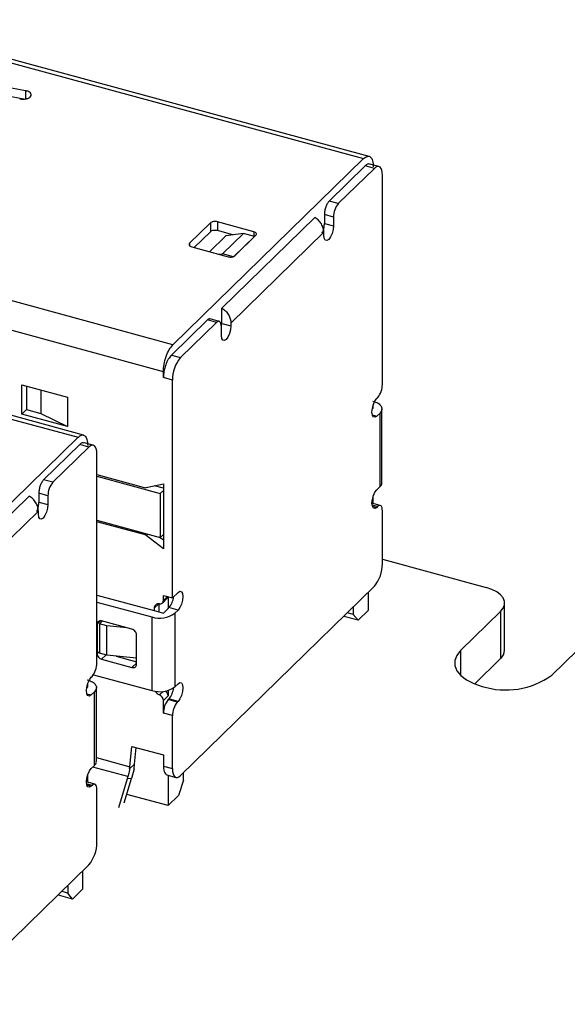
# Model space of a CAD drawing. Header units: millimetres. Extents: x 1628 to 1852, y 2209 to 2446.
# Tile 14 of 34: x 1777 to 1793, y 2272 to 2301. Entities that reach past the tile are written whole.
import ezdxf

# ---------------------------------------------------------------- set-up
doc = ezdxf.new("R2010")
doc.units = ezdxf.units.MM

msp = doc.modelspace()

# ---------------------------------------------------------------- linework, layer by layer
at = {"color": 7, "linetype": 'Continuous', "lineweight": 25}
for p, q in [((1772.83, 2300.625), (1787.476, 2296.644)), ((1787.634, 2296.709), (1772.988, 2300.689)), ((1777.628, 2298.622), (1772.403, 2299.592)), ((1777.628, 2298.365), (1772.403, 2299.335)), ((1777.628, 2298.622), (1777.628, 2298.365)), ((1787.476, 2296.644), (1781.923, 2291.224)), ((1787.523, 2296.433), (1786.473, 2295.408)), ((1787.788, 2296.36), (1786.738, 2295.336)), ((1787.788, 2296.36), (1787.523, 2296.433)), ((1787.919, 2296.414), (1787.654, 2296.486)), ((1788.022, 2290.074), (1788.022, 2296.16)), ((1781.923, 2291.224), (1767.277, 2295.204)), ((1786.738, 2295.336), (1786.473, 2295.408)), ((1786.053, 2294.933), (1783.346, 2292.291)), ((1786.333, 2295.014), (1786.333, 2294.757)), ((1786.598, 2294.942), (1786.333, 2295.014)), ((1786.598, 2294.942), (1786.598, 2294.685)), ((1783.013, 2294.771), (1782.406, 2294.179)), ((1783.013, 2294.771), (1783.013, 2294.514)), ((1784.277, 2294.515), (1783.215, 2294.803)), ((1783.215, 2294.803), (1783.215, 2294.546)), ((1786.333, 2294.757), (1786.598, 2294.685)), ((1781.643, 2290.436), (1766.997, 2294.416)), ((1783.013, 2294.514), (1782.542, 2294.054)), ((1783.46, 2294.392), (1782.989, 2293.933)), ((1783.67, 2294.422), (1783.215, 2294.546)), ((1783.369, 2293.874), (1783.975, 2294.466)), ((1783.975, 2294.466), (1783.46, 2294.392)), ((1786.318, 2294.497), (1783.611, 2291.855)), ((1783.689, 2293.787), (1784.295, 2294.379)), ((1783.733, 2293.818), (1784.339, 2294.41)), ((1784.295, 2294.379), (1783.975, 2294.466)), ((1784.295, 2294.367), (1784.295, 2294.379)), ((1786.318, 2294.411), (1786.318, 2294.497)), ((1782.469, 2294.074), (1783.53, 2293.786)), ((1783.262, 2293.859), (1783.369, 2293.874)), ((1783.689, 2293.787), (1783.369, 2293.874)), ((1779.317, 2288.592), (1764.671, 2292.572)), ((1764.514, 2292.507), (1779.16, 2288.527)), ((1783.346, 2291.841), (1783.346, 2292.291)), ((1782.924, 2291.944), (1781.876, 2290.921)), ((1783.189, 2291.871), (1782.141, 2290.849)), ((1783.189, 2291.871), (1782.924, 2291.944)), ((1783.269, 2291.904), (1783.004, 2291.976)), ((1783.331, 2291.496), (1783.331, 2291.749)), ((1783.339, 2291.773), (1783.346, 2291.841)), ((1783.346, 2291.841), (1783.611, 2291.769)), ((1783.611, 2291.855), (1783.611, 2291.769)), ((1781.876, 2290.921), (1782.141, 2290.849)), ((1781.643, 2290.265), (1781.643, 2290.436)), ((1781.908, 2290.192), (1781.643, 2290.265)), ((1777.521, 2290.056), (1778.848, 2289.695)), ((1777.521, 2289.199), (1777.521, 2290.056)), ((1777.661, 2290.018), (1777.661, 2289.336)), ((1781.908, 2283.849), (1781.908, 2290.192)), ((1778.078, 2289.905), (1778.078, 2289.222)), ((1778.848, 2289.695), (1778.848, 2288.838)), ((1787.756, 2289.374), (1787.756, 2289.477)), ((1787.858, 2289.657), (1787.882, 2289.68)), ((1777.661, 2289.336), (1777.521, 2289.199)), ((1778.848, 2288.838), (1777.521, 2289.199)), ((1777.661, 2289.336), (1778.078, 2289.222)), ((1778.078, 2289.222), (1778.848, 2288.838)), ((1787.724, 2289.343), (1787.756, 2289.374)), ((1787.952, 2289.234), (1787.858, 2289.143)), ((1787.952, 2287.091), (1787.952, 2289.234)), ((1788.009, 2287.211), (1788.009, 2289.354)), ((1779.16, 2288.527), (1773.606, 2283.106)), ((1779.206, 2288.315), (1778.156, 2287.291)), ((1779.472, 2288.243), (1779.206, 2288.315)), ((1779.603, 2288.297), (1779.338, 2288.369)), ((1779.472, 2288.243), (1778.422, 2287.218)), ((1779.705, 2281.957), (1779.705, 2288.042)), ((1779.705, 2287.44), (1781.081, 2287.066)), ((1779.705, 2287.397), (1781.554, 2286.894)), ((1778.422, 2287.218), (1778.156, 2287.291)), ((1781.14, 2287.063), (1781.643, 2287.17)), ((1781.643, 2287.045), (1781.384, 2287.115)), ((1781.643, 2287.17), (1781.643, 2285.284)), ((1778.016, 2286.897), (1778.016, 2286.64)), ((1778.282, 2286.825), (1778.016, 2286.897)), ((1778.282, 2286.825), (1778.282, 2286.567)), ((1781.554, 2286.894), (1781.643, 2286.981)), ((1781.554, 2286.894), (1781.554, 2285.608)), ((1787.952, 2287.091), (1787.858, 2287)), ((1777.736, 2286.816), (1775.03, 2284.174)), ((1778.016, 2286.64), (1778.282, 2286.567)), ((1787.96, 2286.541), (1787.718, 2286.607)), ((1787.756, 2286.596), (1787.756, 2286.819)), ((1778.002, 2286.38), (1775.295, 2283.738)), ((1778.002, 2286.294), (1778.002, 2286.38)), ((1787.882, 2286.508), (1787.858, 2286.486)), ((1788.022, 2284.845), (1788.022, 2286.388)), ((1779.705, 2286.111), (1781.554, 2285.608)), ((1781.081, 2285.694), (1779.705, 2286.068)), ((1781.554, 2285.608), (1781.643, 2285.695)), ((1781.643, 2285.284), (1781.14, 2285.665)), ((1781.643, 2285.527), (1781.524, 2285.617)), ((1788.022, 2284.974), (1791.048, 2284.152)), ((1781.908, 2283.849), (1782.071, 2284.009)), ((1782.141, 2278.677), (1787.788, 2284.189)), ((1787.616, 2283.495), (1787.616, 2284.021)), ((1779.705, 2283.934), (1781.377, 2283.479)), ((1779.705, 2283.73), (1781.302, 2283.296)), ((1781.517, 2283.441), (1781.517, 2283.678)), ((1781.615, 2283.701), (1781.755, 2283.838)), ((1781.643, 2283.922), (1781.908, 2283.849)), ((1781.643, 2283.773), (1781.643, 2283.922)), ((1781.783, 2283.883), (1781.783, 2283.544)), ((1791.581, 2282.325), (1791.581, 2283.696)), ((1781.377, 2283.548), (1781.377, 2283.479)), ((1781.377, 2283.479), (1781.643, 2283.407)), ((1781.783, 2283.544), (1781.643, 2283.407)), ((1781.783, 2283.544), (1781.806, 2283.567)), ((1782.071, 2283.495), (1781.806, 2283.567)), ((1782.071, 2283.495), (1781.978, 2283.403)), ((1781.978, 2283.403), (1781.978, 2281.261)), ((1787.173, 2283.371), (1787.008, 2283.415)), ((1787.173, 2283.576), (1787.173, 2283.371)), ((1787.616, 2283.495), (1787.313, 2283.199)), ((1791.466, 2283.456), (1790.299, 2282.317)), ((1791.466, 2283.456), (1791.466, 2282.084)), ((1779.858, 2283.174), (1779.778, 2283.096)), ((1779.994, 2283.038), (1779.778, 2283.096)), ((1779.778, 2283.096), (1779.778, 2282.239)), ((1780.727, 2282.938), (1779.843, 2283.178)), ((1781.302, 2283.296), (1781.302, 2281.153)), ((1787.313, 2283.199), (1786.901, 2283.311)), ((1787.313, 2283.199), (1787.173, 2283.371)), ((1779.71, 2283.086), (1779.71, 2282.228)), ((1779.994, 2282.181), (1779.994, 2283.038)), ((1780.577, 2282.979), (1779.994, 2283.038)), ((1780.86, 2281.916), (1780.86, 2282.773)), ((1792.952, 2281.596), (1794.119, 2282.735)), ((1779.994, 2282.181), (1779.778, 2282.239)), ((1779.843, 2282.064), (1780.727, 2281.823)), ((1780.86, 2282.093), (1779.994, 2282.181)), ((1780.264, 2282.153), (1780.86, 2281.991)), ((1791.466, 2282.084), (1790.709, 2281.345)), ((1779.542, 2281.54), (1779.565, 2281.563)), ((1779.606, 2281.614), (1781.302, 2281.153)), ((1779.408, 2281.226), (1779.44, 2281.257)), ((1779.44, 2281.257), (1779.44, 2281.36)), ((1779.635, 2281.117), (1779.542, 2281.026)), ((1779.635, 2278.974), (1779.635, 2281.117)), ((1779.693, 2279.094), (1779.693, 2281.237)), ((1781.783, 2281.157), (1781.783, 2281.001)), ((1781.978, 2281.261), (1782.071, 2281.352)), ((1781.643, 2280.864), (1781.783, 2281.001)), ((1781.643, 2280.493), (1781.643, 2280.864)), ((1781.783, 2280.887), (1781.806, 2280.909)), ((1782.048, 2280.815), (1781.783, 2280.887)), ((1782.071, 2280.837), (1781.806, 2280.909)), ((1782.071, 2280.837), (1782.048, 2280.815)), ((1781.908, 2280.421), (1781.643, 2280.493)), ((1781.908, 2278.878), (1781.908, 2280.421)), ((1780.668, 2278.933), (1780.723, 2279.526)), ((1780.723, 2279.526), (1781.643, 2279.276)), ((1780.802, 2279.01), (1780.847, 2279.492)), ((1781.643, 2279.276), (1781.643, 2278.95)), ((1779.635, 2278.974), (1779.542, 2278.883)), ((1780.802, 2279.01), (1780.661, 2278.872)), ((1780.793, 2278.876), (1780.714, 2278.595)), ((1780.793, 2278.876), (1780.802, 2279.01)), ((1781.643, 2278.95), (1781.908, 2278.878)), ((1779.44, 2278.479), (1779.44, 2278.702)), ((1780.588, 2278.585), (1780.335, 2277.733)), ((1780.502, 2277.882), (1780.714, 2278.595)), ((1780.607, 2278.646), (1780.588, 2278.585)), ((1780.714, 2278.595), (1780.588, 2278.585)), ((1781.745, 2278.695), (1782.01, 2278.623)), ((1781.783, 2278.685), (1781.783, 2277.801)), ((1782.226, 2278.542), (1782.086, 2278.097)), ((1782.226, 2278.542), (1782.226, 2278.748)), ((1779.644, 2278.424), (1779.402, 2278.489)), ((1779.565, 2278.391), (1779.542, 2278.368)), ((1779.705, 2276.728), (1779.705, 2278.271)), ((1781.783, 2277.801), (1780.576, 2278.129)), ((1781.783, 2277.801), (1782.086, 2278.097)), ((1775.315, 2272.014), (1779.472, 2276.072)), ((1779.3, 2275.378), (1779.3, 2275.904)), ((1778.856, 2275.459), (1778.856, 2275.253)), ((1779.3, 2275.378), (1778.996, 2275.081)), ((1778.996, 2275.081), (1778.584, 2275.194)), ((1778.856, 2275.253), (1778.692, 2275.298)), ((1778.996, 2275.081), (1778.856, 2275.253))]:
    msp.add_line(p, q, dxfattribs=at)
at = {"color": 8, "linetype": 'Continuous', "lineweight": 25}
for p, q in [((1784.277, 2294.515), (1784.277, 2294.384)), ((1782.406, 2294.179), (1782.406, 2294.11)), ((1787.728, 2289.178), (1787.858, 2289.143)), ((1787.882, 2286.508), (1787.722, 2286.552)), ((1787.728, 2286.521), (1787.858, 2286.486)), ((1781.115, 2285.728), (1781.081, 2285.694)), ((1781.14, 2285.665), (1781.185, 2285.709)), ((1781.51, 2283.678), (1781.377, 2283.548)), ((1781.643, 2283.773), (1781.762, 2283.889)), ((1779.71, 2283.086), (1779.808, 2283.181)), ((1779.71, 2282.228), (1779.778, 2282.294)), ((1790.299, 2282.317), (1790.299, 2281.596)), ((1779.843, 2282.064), (1779.969, 2282.187)), ((1780.727, 2281.823), (1780.86, 2281.953)), ((1781.637, 2281.129), (1781.529, 2281.023)), ((1779.412, 2281.061), (1779.542, 2281.026)), ((1779.693, 2279.198), (1780.668, 2278.933)), ((1780.607, 2278.646), (1779.584, 2278.924)), ((1779.565, 2278.391), (1779.405, 2278.435)), ((1779.412, 2278.404), (1779.542, 2278.368))]:
    msp.add_line(p, q, dxfattribs=at)
at = {"color": 7, "linetype": 'Continuous', "lineweight": 25, "flags": 128}
for points in [[(1788.022, 2296.16), (1788.017, 2296.239), (1788.004, 2296.306), (1787.982, 2296.359), (1787.953, 2296.396), (1787.918, 2296.415), (1787.878, 2296.415), (1787.834, 2296.397), (1787.788, 2296.36)], [(1786.598, 2294.685), (1786.588, 2294.576), (1786.557, 2294.463), (1786.512, 2294.363), (1786.458, 2294.291), (1786.405, 2294.258), (1786.359, 2294.269), (1786.329, 2294.323), (1786.318, 2294.411)], [(1783.331, 2291.749), (1783.329, 2291.797), (1783.32, 2291.838), (1783.307, 2291.871), (1783.29, 2291.893), (1783.268, 2291.905), (1783.243, 2291.905), (1783.217, 2291.894), (1783.189, 2291.871)], [(1783.611, 2291.769), (1783.601, 2291.661), (1783.57, 2291.547), (1783.525, 2291.447), (1783.471, 2291.376), (1783.418, 2291.343), (1783.372, 2291.354), (1783.342, 2291.408), (1783.331, 2291.496)], [(1787.858, 2289.143), (1787.805, 2289.11), (1787.759, 2289.122), (1787.729, 2289.175), (1787.718, 2289.263), (1787.729, 2289.372), (1787.759, 2289.485), (1787.805, 2289.585), (1787.858, 2289.657)], [(1779.705, 2288.042), (1779.701, 2288.122), (1779.687, 2288.189), (1779.666, 2288.242), (1779.637, 2288.279), (1779.601, 2288.298), (1779.561, 2288.298), (1779.517, 2288.28), (1779.472, 2288.243)], [(1787.858, 2286.486), (1787.805, 2286.453), (1787.759, 2286.464), (1787.729, 2286.518), (1787.718, 2286.606), (1787.729, 2286.715), (1787.759, 2286.828), (1787.805, 2286.928), (1787.858, 2287)], [(1778.282, 2286.567), (1778.271, 2286.459), (1778.241, 2286.346), (1778.195, 2286.246), (1778.142, 2286.174), (1778.088, 2286.141), (1778.043, 2286.152), (1778.012, 2286.206), (1778.002, 2286.294)], [(1788.022, 2286.388), (1788.019, 2286.435), (1788.011, 2286.476), (1787.998, 2286.508), (1787.981, 2286.53), (1787.959, 2286.541), (1787.935, 2286.541), (1787.909, 2286.53), (1787.882, 2286.508)], [(1782.071, 2284.009), (1782.125, 2284.042), (1782.17, 2284.03), (1782.201, 2283.976), (1782.211, 2283.888), (1782.201, 2283.78), (1782.17, 2283.666), (1782.125, 2283.566), (1782.071, 2283.495)], [(1791.466, 2283.456), (1791.54, 2283.549), (1791.577, 2283.648), (1791.576, 2283.749), (1791.537, 2283.848), (1791.461, 2283.941), (1791.351, 2284.025), (1791.212, 2284.096), (1791.048, 2284.152)], [(1790.299, 2282.317), (1790.188, 2282.177), (1790.132, 2282.028), (1790.134, 2281.877), (1790.193, 2281.728), (1790.307, 2281.589), (1790.471, 2281.463), (1790.68, 2281.357), (1790.926, 2281.273)], [(1779.542, 2281.026), (1779.488, 2280.993), (1779.443, 2281.004), (1779.412, 2281.058), (1779.402, 2281.146), (1779.412, 2281.255), (1779.443, 2281.368), (1779.488, 2281.468), (1779.542, 2281.54)], [(1782.071, 2281.352), (1782.125, 2281.384), (1782.17, 2281.373), (1782.201, 2281.319), (1782.211, 2281.231), (1782.201, 2281.122), (1782.17, 2281.009), (1782.125, 2280.909), (1782.071, 2280.837)], [(1779.542, 2278.368), (1779.488, 2278.336), (1779.443, 2278.347), (1779.412, 2278.401), (1779.402, 2278.489), (1779.412, 2278.598), (1779.443, 2278.711), (1779.488, 2278.811), (1779.542, 2278.883)], [(1781.643, 2278.95), (1781.645, 2278.89), (1781.652, 2278.837), (1781.664, 2278.791), (1781.681, 2278.752), (1781.701, 2278.723), (1781.725, 2278.703), (1781.745, 2278.695)], [(1781.908, 2278.878), (1781.912, 2278.799), (1781.926, 2278.731), (1781.947, 2278.678), (1781.976, 2278.641), (1782.012, 2278.623), (1782.052, 2278.622), (1782.096, 2278.641), (1782.141, 2278.677)], [(1779.705, 2278.271), (1779.702, 2278.318), (1779.694, 2278.359), (1779.682, 2278.391), (1779.664, 2278.413), (1779.643, 2278.424), (1779.619, 2278.424), (1779.592, 2278.413), (1779.565, 2278.391)]]:
    msp.add_lwpolyline(points, dxfattribs=at)
at = {"color": 7, "linetype": 'Continuous', "lineweight": 25}
for centre, radius, start, end in [((1787.212, 2294.945), 0.613, 140.5129, 180.3434), ((1782.93, 2290.199), 1.022, 140.5129, 180.3434), ((1787.408, 2290.07), 0.613, 320.5129, 0.3434), ((1778.895, 2286.828), 0.613, 140.5129, 180.3434), ((1781.116, 2287.187), 0.127, 253.9653, 281.1121), ((1781.033, 2285.525), 0.176, 52.5134, 74.304), ((1786.999, 2284.839), 1.022, 320.5129, 0.3434), ((1781.504, 2283.552), 0.127, 78.6244, 181.9277), ((1781.548, 2283.77), 0.095, 258.6244, 1.9277), ((1781.69, 2283.903), 0.0918, 314.7463, 348.0081), ((1781.34, 2283.951), 0.604, 320.4711, 353.292), ((1781.532, 2284.032), 0.771, 252.696, 305.3989), ((1791.25, 2282.336), 0.332, 310.6368, 357.9969), ((1779.092, 2281.953), 0.613, 320.5129, 0.3434), ((1791.613, 2283.48), 2.312, 252.6983, 305.402), ((1781.532, 2281.889), 0.771, 252.696, 305.3989), ((1781.629, 2281.259), 0.257, 209.6433, 247.0177), ((1781.603, 2280.991), 0.18, 3.247, 55.0781), ((1781.338, 2281.295), 0.606, 320.4867, 353.8293), ((1781.461, 2280.854), 0.182, 3.358, 68.0712), ((1782.256, 2280.497), 0.613, 140.5129, 180.3434), ((1782.521, 2280.424), 0.613, 140.5129, 180.3434), ((1778.683, 2276.722), 1.022, 320.5129, 0.3434)]:
    msp.add_arc(centre, radius, start, end, dxfattribs=at)
msp.add_ellipse((1780.341, 2278.615), major_axis=(0.235, 0.661), ratio=0.3532, start_param=5.233227, end_param=5.335923, dxfattribs=at)
for points in [[(1777.458, 2298.38), (1777.49, 2298.376), (1777.555, 2298.368), (1777.652, 2298.381), (1777.733, 2298.412), (1777.784, 2298.456), (1777.799, 2298.507), (1777.775, 2298.557), (1777.716, 2298.599), (1777.657, 2298.614), (1777.628, 2298.622)], [(1787.476, 2296.644), (1787.513, 2296.672), (1787.586, 2296.728), (1787.679, 2296.7), (1787.744, 2296.593), (1787.752, 2296.466), (1787.756, 2296.403)], [(1786.473, 2295.408), (1786.455, 2295.386), (1786.418, 2295.342), (1786.372, 2295.238), (1786.339, 2295.121), (1786.335, 2295.05), (1786.333, 2295.014)], [(1786.318, 2294.497), (1786.315, 2294.538), (1786.307, 2294.619), (1786.25, 2294.741), (1786.165, 2294.853), (1786.09, 2294.906), (1786.053, 2294.933)], [(1783.215, 2294.803), (1783.197, 2294.807), (1783.16, 2294.814), (1783.1, 2294.81), (1783.046, 2294.796), (1783.024, 2294.779), (1783.013, 2294.771)], [(1783.215, 2294.546), (1783.197, 2294.55), (1783.16, 2294.557), (1783.1, 2294.553), (1783.046, 2294.539), (1783.024, 2294.522), (1783.013, 2294.514)], [(1784.339, 2294.41), (1784.347, 2294.42), (1784.361, 2294.439), (1784.353, 2294.47), (1784.326, 2294.497), (1784.293, 2294.509), (1784.277, 2294.515)], [(1782.406, 2294.179), (1782.399, 2294.169), (1782.385, 2294.15), (1782.392, 2294.119), (1782.42, 2294.091), (1782.452, 2294.08), (1782.469, 2294.074)], [(1783.53, 2293.786), (1783.549, 2293.782), (1783.585, 2293.775), (1783.645, 2293.779), (1783.699, 2293.793), (1783.722, 2293.81), (1783.733, 2293.818)], [(1783.346, 2292.291), (1783.383, 2292.264), (1783.458, 2292.211), (1783.543, 2292.099), (1783.6, 2291.977), (1783.608, 2291.896), (1783.611, 2291.855)], [(1781.643, 2290.436), (1781.647, 2290.507), (1781.655, 2290.65), (1781.72, 2290.884), (1781.813, 2291.093), (1781.886, 2291.18), (1781.923, 2291.224)], [(1781.876, 2290.921), (1781.845, 2290.885), (1781.784, 2290.812), (1781.707, 2290.638), (1781.653, 2290.443), (1781.646, 2290.324), (1781.643, 2290.265)], [(1787.743, 2289.582), (1787.797, 2289.563), (1787.906, 2289.524), (1787.998, 2289.432), (1788.023, 2289.329), (1787.976, 2289.266), (1787.952, 2289.234)], [(1779.16, 2288.527), (1779.196, 2288.555), (1779.27, 2288.611), (1779.362, 2288.583), (1779.427, 2288.476), (1779.436, 2288.349), (1779.44, 2288.286)], [(1778.156, 2287.291), (1778.138, 2287.269), (1778.101, 2287.225), (1778.055, 2287.121), (1778.023, 2287.004), (1778.018, 2286.932), (1778.016, 2286.897)], [(1778.002, 2286.38), (1777.998, 2286.42), (1777.991, 2286.502), (1777.933, 2286.624), (1777.848, 2286.736), (1777.774, 2286.789), (1777.736, 2286.816)], [(1779.843, 2283.178), (1779.826, 2283.181), (1779.791, 2283.187), (1779.747, 2283.169), (1779.716, 2283.135), (1779.712, 2283.102), (1779.71, 2283.086)], [(1780.86, 2282.773), (1780.858, 2282.791), (1780.854, 2282.825), (1780.823, 2282.876), (1780.78, 2282.918), (1780.745, 2282.931), (1780.727, 2282.938)], [(1779.71, 2282.228), (1779.712, 2282.211), (1779.716, 2282.176), (1779.747, 2282.125), (1779.791, 2282.084), (1779.826, 2282.07), (1779.843, 2282.064)], [(1780.727, 2281.823), (1780.745, 2281.821), (1780.78, 2281.815), (1780.823, 2281.833), (1780.854, 2281.867), (1780.858, 2281.9), (1780.86, 2281.916)], [(1779.426, 2281.465), (1779.481, 2281.446), (1779.59, 2281.407), (1779.682, 2281.315), (1779.707, 2281.212), (1779.659, 2281.148), (1779.635, 2281.117)]]:
    msp.add_open_spline(points, degree=3, dxfattribs=at)
for points, knots in [([(1787.652, 2296.477), (1787.639, 2296.483), (1787.602, 2296.499), (1787.554, 2296.459), (1787.523, 2296.433)], [0, 0, 0, 0, 0.341999, 1, 1, 1, 1]), ([(1786.269, 2294.485), (1786.277, 2294.501), (1786.301, 2294.55), (1786.326, 2294.65), (1786.331, 2294.721), (1786.333, 2294.757)], [0, 0, 0, 0, 0.2, 0.6, 1, 1, 1, 1]), ([(1783.002, 2291.971), (1782.994, 2291.974), (1782.972, 2291.984), (1782.943, 2291.96), (1782.924, 2291.944)], [0, 0, 0, 0, 0.341999, 1, 1, 1, 1]), ([(1779.335, 2288.36), (1779.322, 2288.366), (1779.285, 2288.382), (1779.238, 2288.342), (1779.206, 2288.315)], [0, 0, 0, 0, 0.341999, 1, 1, 1, 1]), ([(1787.952, 2287.091), (1787.98, 2287.123), (1788.016, 2287.162), (1788.005, 2287.203), (1788.002, 2287.211)], [0, 0, 0, 0, 0.809575, 1, 1, 1, 1]), ([(1777.953, 2286.368), (1777.961, 2286.384), (1777.984, 2286.433), (1778.01, 2286.533), (1778.014, 2286.604), (1778.016, 2286.64)], [0, 0, 0, 0, 0.2, 0.6, 1, 1, 1, 1]), ([(1779.635, 2278.974), (1779.664, 2279.006), (1779.699, 2279.045), (1779.688, 2279.086), (1779.686, 2279.094)], [0, 0, 0, 0, 0.809575, 1, 1, 1, 1]), ([(1780.661, 2278.872), (1780.656, 2278.842), (1780.643, 2278.769), (1780.621, 2278.691), (1780.607, 2278.646)], [0, 0, 0, 0, 0.412733, 1, 1, 1, 1])]:
    msp.add_open_spline(points, degree=3, knots=knots, dxfattribs=at)

doc.saveas('drawing.dxf')
